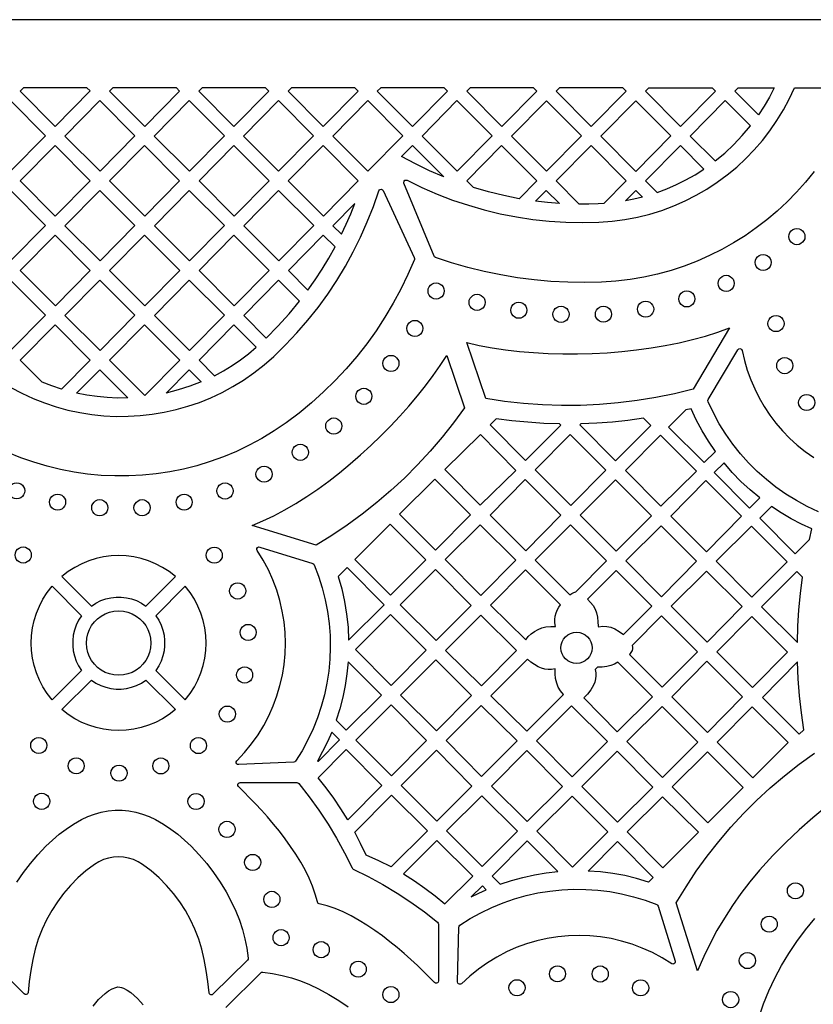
# Model space of a CAD drawing. Header units: millimetres. Extents: x -1358 to 1640, y -1421 to -323.
# Tile 76 of 131: x 121 to 285, y -527 to -323. Entities that reach past the tile are written whole.
import ezdxf

# ---------------------------------------------------------------- set-up
doc = ezdxf.new("R2010")
doc.units = ezdxf.units.MM
doc.layers.add('pattern', color=5, linetype='Continuous', true_color=0x0000ff)

msp = doc.modelspace()

# ---------------------------------------------------------------- linework, layer by layer
at = {"layer": 'pattern'}
for points in [[(1640.39, -1421.13), (1640.39, -323.13), (-1357.61, -323.13), (-1357.61, -1421.13)], [(135.5, -337.88), (134.83, -337.21), (121.71, -337.21), (121.01, -337.91), (128.28, -345.2)], [(154, -337.89), (153.32, -337.21), (140.2, -337.21), (139.51, -337.92), (146.78, -345.21)], [(172.46, -337.89), (171.79, -337.21), (158.68, -337.21), (157.98, -337.92), (165.24, -345.21)], [(190.93, -337.89), (190.25, -337.21), (177.14, -337.21), (176.44, -337.92), (183.71, -345.21)], [(209.39, -337.89), (208.71, -337.21), (195.6, -337.21), (194.9, -337.92), (202.17, -345.21)], [(227.88, -337.89), (227.2, -337.21), (214.1, -337.21), (213.4, -337.92), (220.66, -345.21)], [(246.38, -337.9), (245.69, -337.21), (232.6, -337.21), (231.89, -337.93), (239.16, -345.22)], [(250.39, -337.93), (251.1, -337.21), (264.19, -337.21), (264.87, -337.9), (257.65, -345.22)], [(268.88, -337.92), (269.58, -337.21), (277.03, -337.21), (276.05, -339.13), (274.96, -341), (273.77, -342.83)], [(119.04, -354.48), (111.77, -347.19), (118.99, -339.87), (126.26, -347.16)], [(144.76, -347.16), (137.49, -339.88), (130.27, -347.19), (137.53, -354.48)], [(163.25, -347.17), (155.99, -339.88), (148.76, -347.2), (156.03, -354.48)], [(181.72, -347.17), (174.45, -339.88), (167.23, -347.2), (174.49, -354.48)], [(200.18, -347.17), (192.91, -339.88), (185.69, -347.2), (192.95, -354.48)], [(218.64, -347.17), (211.37, -339.88), (204.15, -347.2), (211.41, -354.49)], [(222.64, -347.2), (229.87, -339.89), (237.13, -347.17), (229.91, -354.49)], [(241.14, -347.21), (248.36, -339.89), (255.63, -347.18), (248.41, -354.5)], [(259.63, -347.2), (264.78, -352.36), (266.77, -350.71), (268.65, -348.97), (270.41, -347.11), (272.08, -345.12), (266.85, -339.88)], [(128.28, -363.75), (121.02, -356.46), (128.24, -349.15), (135.51, -356.44)], [(154, -356.44), (146.74, -349.15), (139.52, -356.47), (146.78, -363.76)], [(172.5, -356.44), (165.24, -349.16), (158.01, -356.47), (165.28, -363.76)], [(190.97, -356.44), (183.7, -349.16), (176.48, -356.47), (183.74, -363.76)], [(208.63, -355.66), (205.67, -354.37), (202.77, -352.96), (199.93, -351.42), (202.16, -349.16)], [(227.88, -356.45), (224.22, -360.16), (221.04, -359.53), (217.89, -358.77), (214.78, -357.87), (213.39, -356.48), (220.62, -349.17)], [(246.38, -356.46), (241.73, -361.17), (240.59, -361.23), (238.63, -361.29), (236.68, -361.3), (231.89, -356.49), (239.11, -349.17)], [(250.39, -356.48), (252.78, -358.88), (254.82, -358.11), (256.81, -357.24), (258.74, -356.28), (260.62, -355.21), (262.46, -354.03), (257.61, -349.17)], [(126.26, -365.71), (118.99, -358.42), (111.77, -365.74), (119.04, -373.03)], [(144.76, -365.71), (137.49, -358.43), (130.27, -365.74), (137.53, -373.03)], [(148.77, -365.75), (155.99, -358.43), (163.25, -365.72), (156.03, -373.04)], [(181.75, -365.72), (174.49, -358.43), (167.26, -365.75), (174.53, -373.04)], [(229.86, -358.45), (232.56, -361.15), (230.1, -360.96), (227.65, -360.69)], [(249.73, -359.82), (247.99, -360.25), (246.22, -360.61), (248.36, -358.44)], [(187.49, -367.53), (188.48, -365.44), (189.39, -363.32), (190.24, -361.17), (185.72, -365.76)], [(281.7, -369.67), (281.26, -369.61), (280.86, -369.44), (280.52, -369.18), (280.26, -368.84), (280.09, -368.44), (280.03, -368), (280.09, -367.56), (280.26, -367.16), (280.52, -366.82), (280.86, -366.56), (281.26, -366.39), (281.7, -366.33), (282.14, -366.39), (282.54, -366.56), (282.88, -366.82), (283.14, -367.16), (283.31, -367.56), (283.37, -368), (283.31, -368.44), (283.14, -368.84), (282.88, -369.18), (282.54, -369.44), (282.14, -369.61)], [(135.51, -374.99), (128.24, -367.7), (121.02, -375.02), (128.29, -382.31)], [(139.52, -375.02), (146.74, -367.71), (154.01, -374.99), (146.78, -382.31)], [(172.5, -375), (165.24, -367.71), (158.02, -375.03), (165.28, -382.32)], [(176.51, -375.03), (180.54, -379.08), (182.06, -376.92), (183.5, -374.71), (184.87, -372.45), (186.16, -370.15), (183.73, -367.72)], [(274.72, -375.01), (274.27, -374.95), (273.87, -374.79), (273.54, -374.52), (273.28, -374.19), (273.11, -373.79), (273.05, -373.35), (273.11, -372.9), (273.28, -372.5), (273.54, -372.17), (273.87, -371.91), (274.27, -371.74), (274.72, -371.68), (275.16, -371.74), (275.56, -371.91), (275.89, -372.17), (276.15, -372.5), (276.32, -372.9), (276.38, -373.35), (276.32, -373.79), (276.15, -374.19), (275.89, -374.52), (275.56, -374.79), (275.16, -374.95)], [(267.07, -379.34), (266.63, -379.28), (266.23, -379.12), (265.9, -378.85), (265.63, -378.52), (265.47, -378.12), (265.41, -377.67), (265.47, -377.23), (265.63, -376.83), (265.9, -376.5), (266.23, -376.24), (266.63, -376.07), (267.07, -376.01), (267.52, -376.07), (267.92, -376.24), (268.25, -376.5), (268.51, -376.83), (268.68, -377.23), (268.74, -377.67), (268.68, -378.12), (268.51, -378.52), (268.25, -378.85), (267.92, -379.12), (267.52, -379.28)], [(126.26, -384.27), (118.99, -376.98), (111.77, -384.3), (119.04, -391.58)], [(130.27, -384.3), (137.49, -376.98), (144.76, -384.27), (137.54, -391.58)], [(163.26, -384.27), (155.99, -376.98), (148.77, -384.3), (156.03, -391.59)], [(167.26, -384.31), (171.93, -388.99), (174.34, -386.54), (176.64, -384), (178.82, -381.34), (174.48, -376.99)], [(207.06, -380.92), (206.61, -380.86), (206.21, -380.69), (205.88, -380.43), (205.62, -380.09), (205.45, -379.7), (205.39, -379.25), (205.45, -378.81), (205.62, -378.41), (205.88, -378.07), (206.21, -377.81), (206.61, -377.64), (207.06, -377.58), (207.5, -377.64), (207.9, -377.81), (208.23, -378.07), (208.49, -378.41), (208.66, -378.81), (208.72, -379.25), (208.66, -379.7), (208.49, -380.09), (208.23, -380.43), (207.9, -380.69), (207.5, -380.86)], [(215.53, -383.27), (215.09, -383.21), (214.69, -383.04), (214.35, -382.78), (214.09, -382.45), (213.93, -382.05), (213.87, -381.6), (213.93, -381.16), (214.09, -380.76), (214.35, -380.43), (214.69, -380.16), (215.09, -380), (215.53, -379.94), (215.98, -380), (216.37, -380.16), (216.71, -380.43), (216.97, -380.76), (217.14, -381.16), (217.2, -381.6), (217.14, -382.05), (216.97, -382.45), (216.71, -382.78), (216.37, -383.04), (215.98, -383.21)], [(258.92, -382.56), (258.47, -382.5), (258.07, -382.33), (257.74, -382.07), (257.48, -381.73), (257.31, -381.33), (257.25, -380.89), (257.31, -380.45), (257.48, -380.05), (257.74, -379.71), (258.07, -379.45), (258.47, -379.28), (258.92, -379.22), (259.36, -379.28), (259.76, -379.45), (260.09, -379.71), (260.36, -380.05), (260.52, -380.45), (260.58, -380.89), (260.52, -381.33), (260.36, -381.73), (260.09, -382.07), (259.76, -382.33), (259.36, -382.5)], [(224.17, -384.9), (223.72, -384.84), (223.33, -384.67), (222.99, -384.41), (222.73, -384.07), (222.56, -383.67), (222.5, -383.23), (222.56, -382.79), (222.73, -382.39), (222.99, -382.05), (223.33, -381.79), (223.72, -381.62), (224.17, -381.56), (224.61, -381.62), (225.01, -381.79), (225.35, -382.05), (225.61, -382.39), (225.78, -382.79), (225.83, -383.23), (225.78, -383.67), (225.61, -384.07), (225.35, -384.41), (225.01, -384.67), (224.61, -384.84)], [(232.91, -385.75), (232.46, -385.69), (232.06, -385.52), (231.72, -385.26), (231.46, -384.92), (231.3, -384.52), (231.24, -384.08), (231.3, -383.64), (231.46, -383.24), (231.72, -382.9), (232.06, -382.64), (232.46, -382.47), (232.91, -382.41), (233.35, -382.47), (233.75, -382.64), (234.08, -382.9), (234.34, -383.24), (234.51, -383.64), (234.57, -384.08), (234.51, -384.52), (234.34, -384.92), (234.08, -385.26), (233.75, -385.52), (233.35, -385.69)], [(241.68, -385.72), (241.24, -385.66), (240.84, -385.5), (240.5, -385.24), (240.24, -384.9), (240.07, -384.5), (240.01, -384.06), (240.07, -383.61), (240.24, -383.22), (240.5, -382.88), (240.84, -382.62), (241.24, -382.45), (241.68, -382.39), (242.12, -382.45), (242.52, -382.62), (242.86, -382.88), (243.12, -383.22), (243.29, -383.61), (243.35, -384.06), (243.29, -384.5), (243.12, -384.9), (242.86, -385.24), (242.52, -385.5), (242.12, -385.66)], [(250.4, -384.69), (249.96, -384.63), (249.56, -384.46), (249.23, -384.2), (248.96, -383.86), (248.8, -383.46), (248.74, -383.02), (248.8, -382.57), (248.96, -382.18), (249.23, -381.84), (249.56, -381.58), (249.96, -381.41), (250.4, -381.35), (250.85, -381.41), (251.25, -381.58), (251.58, -381.84), (251.84, -382.18), (252.01, -382.57), (252.07, -383.02), (252.01, -383.46), (251.84, -383.86), (251.58, -384.2), (251.25, -384.46), (250.85, -384.63)], [(277.38, -387.66), (276.93, -387.6), (276.54, -387.44), (276.2, -387.18), (275.94, -386.84), (275.77, -386.44), (275.71, -386), (275.77, -385.55), (275.94, -385.16), (276.2, -384.82), (276.54, -384.56), (276.93, -384.39), (277.38, -384.33), (277.82, -384.39), (278.22, -384.56), (278.56, -384.82), (278.82, -385.16), (278.99, -385.55), (279.04, -386), (278.99, -386.44), (278.82, -386.84), (278.56, -387.18), (278.22, -387.44), (277.82, -387.6)], [(135.51, -393.54), (129.57, -399.57), (127.56, -398.9), (125.59, -398.14), (121.02, -393.57), (128.24, -386.26)], [(154.01, -393.55), (146.74, -386.26), (139.52, -393.57), (146.79, -400.86)], [(158.01, -393.58), (161.19, -396.77), (163.05, -395.76), (164.84, -394.68), (166.56, -393.51), (168.24, -392.25), (169.86, -390.9), (165.24, -386.26)], [(202.67, -388.66), (202.23, -388.6), (201.83, -388.43), (201.5, -388.17), (201.24, -387.84), (201.07, -387.44), (201.01, -386.99), (201.07, -386.55), (201.24, -386.15), (201.5, -385.81), (201.83, -385.55), (202.23, -385.39), (202.67, -385.33), (203.12, -385.39), (203.52, -385.55), (203.85, -385.81), (204.11, -386.15), (204.28, -386.55), (204.34, -386.99), (204.28, -387.44), (204.11, -387.84), (203.85, -388.17), (203.52, -388.43), (203.12, -388.6)], [(217.34, -401.48), (213.43, -389.94), (216, -390.52), (218.67, -391.01), (221.45, -391.43), (224.31, -391.76), (227.24, -392.01), (230.22, -392.18), (233.25, -392.26), (236.31, -392.26), (239.38, -392.18), (242.45, -392.02), (245.51, -391.78), (248.53, -391.45), (251.52, -391.04), (254.45, -390.55), (257.31, -389.97), (260.09, -389.32), (262.77, -388.58), (265.34, -387.75), (267.78, -386.85), (260.21, -399.56), (256.38, -400.5), (252.53, -401.29), (248.65, -401.93), (244.75, -402.41), (240.84, -402.74), (236.92, -402.92), (233, -402.94), (229.07, -402.81), (225.15, -402.52), (221.24, -402.08)], [(209.3, -392.58), (212.96, -403.39), (210.69, -406.5), (208.3, -409.51), (205.81, -412.42), (203.2, -415.23), (200.5, -417.94), (197.69, -420.54), (194.78, -423.03), (191.77, -425.41), (188.68, -427.67), (185.49, -429.82), (182.22, -431.84), (168.99, -427.74), (171.22, -426.81), (173.48, -425.74), (175.75, -424.53), (178.03, -423.2), (180.31, -421.76), (182.59, -420.22), (184.84, -418.57), (187.07, -416.85), (189.27, -415.04), (191.44, -413.16), (193.55, -411.23), (195.62, -409.24), (197.62, -407.21), (199.55, -405.15), (201.41, -403.06), (203.19, -400.96), (204.87, -398.85), (206.46, -396.74), (207.93, -394.65)], [(197.72, -395.91), (197.27, -395.85), (196.87, -395.68), (196.54, -395.42), (196.28, -395.08), (196.11, -394.68), (196.05, -394.24), (196.11, -393.79), (196.28, -393.4), (196.54, -393.06), (196.87, -392.8), (197.27, -392.63), (197.72, -392.57), (198.16, -392.63), (198.56, -392.8), (198.89, -393.06), (199.16, -393.4), (199.32, -393.79), (199.38, -394.24), (199.32, -394.68), (199.16, -395.08), (198.89, -395.42), (198.56, -395.68), (198.16, -395.85)], [(279.18, -396.36), (278.74, -396.3), (278.34, -396.13), (278.01, -395.87), (277.75, -395.54), (277.58, -395.14), (277.52, -394.7), (277.58, -394.25), (277.75, -393.85), (278.01, -393.52), (278.34, -393.26), (278.74, -393.09), (279.18, -393.03), (279.63, -393.09), (280.03, -393.26), (280.36, -393.52), (280.63, -393.85), (280.79, -394.25), (280.85, -394.7), (280.79, -395.14), (280.63, -395.54), (280.36, -395.87), (280.03, -396.13), (279.63, -396.3)], [(143.31, -401.37), (141.16, -401.39), (139.03, -401.3), (136.92, -401.11), (134.81, -400.8), (132.7, -400.39), (137.49, -395.53)], [(158.47, -398.03), (156.1, -398.95), (153.69, -399.73), (151.23, -400.36), (155.99, -395.54)], [(192.12, -402.7), (191.67, -402.64), (191.28, -402.48), (190.94, -402.22), (190.68, -401.88), (190.51, -401.48), (190.45, -401.04), (190.51, -400.59), (190.68, -400.2), (190.94, -399.86), (191.28, -399.6), (191.67, -399.43), (192.12, -399.37), (192.56, -399.43), (192.96, -399.6), (193.3, -399.86), (193.56, -400.2), (193.72, -400.59), (193.78, -401.04), (193.72, -401.48), (193.56, -401.88), (193.3, -402.22), (192.96, -402.48), (192.56, -402.64)], [(283.73, -404), (283.28, -403.94), (282.88, -403.77), (282.55, -403.51), (282.29, -403.17), (282.12, -402.77), (282.06, -402.33), (282.12, -401.89), (282.29, -401.49), (282.55, -401.15), (282.88, -400.89), (283.28, -400.72), (283.73, -400.66), (284.17, -400.72), (284.57, -400.89), (284.9, -401.15), (285.17, -401.49), (285.33, -401.89), (285.39, -402.33), (285.33, -402.77), (285.17, -403.17), (284.9, -403.51), (284.57, -403.77), (284.17, -403.94)], [(255.16, -407.4), (262.52, -414.76), (264.83, -412.45), (263.39, -410.33), (262.08, -408.16), (260.89, -405.92), (259.81, -403.6), (258.69, -403.87)], [(185.89, -408.86), (185.44, -408.8), (185.05, -408.63), (184.71, -408.37), (184.45, -408.03), (184.28, -407.63), (184.22, -407.19), (184.28, -406.75), (184.45, -406.35), (184.71, -406.01), (185.05, -405.75), (185.44, -405.58), (185.89, -405.52), (186.33, -405.58), (186.73, -405.75), (187.07, -406.01), (187.33, -406.35), (187.49, -406.75), (187.55, -407.19), (187.49, -407.63), (187.33, -408.03), (187.07, -408.37), (186.73, -408.63), (186.33, -408.8)], [(232.87, -406.99), (232.62, -406.75), (229.32, -406.64), (226.04, -406.42), (222.76, -406.11), (219.49, -405.68), (218.24, -406.93), (225.58, -414.35)], [(251.46, -407.06), (249.98, -405.59), (246.75, -406.02), (243.52, -406.36), (240.28, -406.6), (237.02, -406.73), (236.78, -406.97), (244.2, -414.39)], [(216.22, -408.93), (208.86, -416.15), (216.21, -423.58), (223.58, -416.36)], [(242.2, -416.34), (234.91, -423.65), (227.52, -416.25), (234.81, -408.94)], [(260.9, -416.5), (253.57, -423.76), (246.21, -416.4), (253.47, -409.07)], [(178.97, -414.29), (178.53, -414.23), (178.13, -414.07), (177.79, -413.8), (177.53, -413.47), (177.36, -413.07), (177.3, -412.63), (177.36, -412.18), (177.53, -411.78), (177.79, -411.45), (178.13, -411.19), (178.53, -411.02), (178.97, -410.96), (179.41, -411.02), (179.81, -411.19), (180.15, -411.45), (180.41, -411.78), (180.58, -412.18), (180.64, -412.63), (180.58, -413.07), (180.41, -413.47), (180.15, -413.8), (179.81, -414.07), (179.41, -414.23)], [(171.47, -418.82), (171.02, -418.76), (170.63, -418.59), (170.29, -418.33), (170.03, -418), (169.86, -417.6), (169.8, -417.15), (169.86, -416.71), (170.03, -416.31), (170.29, -415.97), (170.63, -415.71), (171.02, -415.55), (171.47, -415.49), (171.91, -415.55), (172.31, -415.71), (172.65, -415.97), (172.91, -416.31), (173.08, -416.71), (173.14, -417.15), (173.08, -417.6), (172.91, -418), (172.65, -418.33), (172.31, -418.59), (171.91, -418.76)], [(271.92, -424.15), (274.01, -422.05), (272.01, -420.39), (270.12, -418.63), (268.33, -416.77), (266.63, -414.8), (264.6, -416.83)], [(120.29, -422.25), (119.85, -422.19), (119.45, -422.03), (119.11, -421.76), (118.85, -421.43), (118.69, -421.03), (118.63, -420.58), (118.69, -420.14), (118.85, -419.74), (119.11, -419.41), (119.45, -419.15), (119.85, -418.98), (120.29, -418.92), (120.74, -418.98), (121.13, -419.15), (121.47, -419.41), (121.73, -419.74), (121.9, -420.14), (121.96, -420.58), (121.9, -421.03), (121.73, -421.43), (121.47, -421.76), (121.13, -422.03), (120.74, -422.19)], [(163.39, -422.29), (162.95, -422.23), (162.55, -422.06), (162.21, -421.8), (161.95, -421.46), (161.78, -421.06), (161.72, -420.62), (161.78, -420.18), (161.95, -419.78), (162.21, -419.44), (162.55, -419.18), (162.95, -419.01), (163.39, -418.95), (163.83, -419.01), (164.23, -419.18), (164.57, -419.44), (164.83, -419.78), (165, -420.18), (165.06, -420.62), (165, -421.06), (164.83, -421.46), (164.57, -421.8), (164.23, -422.06), (163.83, -422.23)], [(199.51, -425.44), (206.81, -418.2), (214.19, -425.58), (206.92, -432.85)], [(225.47, -418.27), (232.87, -425.66), (225.61, -432.99), (218.22, -425.6)], [(244.2, -418.34), (251.6, -425.76), (244.33, -433.08), (236.89, -425.64)], [(270.26, -425.86), (263, -433.19), (255.61, -425.8), (262.86, -418.47)], [(128.76, -424.59), (128.31, -424.53), (127.92, -424.37), (127.58, -424.11), (127.32, -423.77), (127.15, -423.37), (127.09, -422.93), (127.15, -422.48), (127.32, -422.09), (127.58, -421.75), (127.92, -421.49), (128.31, -421.32), (128.76, -421.26), (129.2, -421.32), (129.6, -421.49), (129.94, -421.75), (130.2, -422.09), (130.36, -422.48), (130.42, -422.93), (130.36, -423.37), (130.2, -423.77), (129.94, -424.11), (129.6, -424.37), (129.2, -424.53)], [(154.94, -424.6), (154.5, -424.54), (154.1, -424.37), (153.76, -424.11), (153.5, -423.78), (153.33, -423.38), (153.27, -422.93), (153.33, -422.49), (153.5, -422.09), (153.76, -421.75), (154.1, -421.49), (154.5, -421.33), (154.94, -421.27), (155.38, -421.33), (155.78, -421.49), (156.12, -421.75), (156.38, -422.09), (156.55, -422.49), (156.61, -422.93), (156.55, -423.38), (156.38, -423.78), (156.12, -424.11), (155.78, -424.37), (155.38, -424.54)], [(137.47, -425.75), (137.03, -425.69), (136.63, -425.53), (136.3, -425.27), (136.04, -424.93), (135.87, -424.53), (135.81, -424.09), (135.87, -423.64), (136.04, -423.25), (136.3, -422.91), (136.63, -422.65), (137.03, -422.48), (137.47, -422.42), (137.92, -422.48), (138.32, -422.65), (138.65, -422.91), (138.91, -423.25), (139.08, -423.64), (139.14, -424.09), (139.08, -424.53), (138.91, -424.93), (138.65, -425.27), (138.32, -425.53), (137.92, -425.69)], [(146.23, -425.75), (145.78, -425.69), (145.39, -425.53), (145.05, -425.27), (144.79, -424.93), (144.62, -424.53), (144.56, -424.09), (144.62, -423.64), (144.79, -423.25), (145.05, -422.91), (145.39, -422.65), (145.78, -422.48), (146.23, -422.42), (146.67, -422.48), (147.07, -422.65), (147.41, -422.91), (147.67, -423.25), (147.84, -423.64), (147.89, -424.09), (147.84, -424.53), (147.67, -424.93), (147.41, -425.27), (147.07, -425.53), (146.67, -425.69)], [(284.8, -428.47), (282.62, -427.47), (280.5, -426.37), (278.44, -425.16), (276.43, -423.84), (274.01, -426.24), (281.37, -433.6), (284.28, -430.69)], [(190.27, -434.79), (197.53, -427.46), (204.94, -434.87), (197.65, -442.16)], [(208.91, -434.83), (216.21, -427.6), (223.57, -434.95), (216.34, -442.26)], [(227.54, -434.91), (234.71, -442.09), (235.13, -441.82), (235.57, -441.61), (235.96, -441.52), (242.32, -435.1), (234.87, -427.66)], [(253.61, -427.8), (260.96, -435.16), (253.71, -442.49), (246.28, -435.06)], [(272.3, -427.9), (279.66, -435.26), (272.4, -442.59), (264.97, -435.16)], [(121.65, -435.54), (121.21, -435.48), (120.81, -435.31), (120.47, -435.05), (120.21, -434.71), (120.04, -434.31), (119.98, -433.87), (120.04, -433.43), (120.21, -433.03), (120.47, -432.69), (120.81, -432.43), (121.21, -432.26), (121.65, -432.2), (122.09, -432.26), (122.49, -432.43), (122.83, -432.69), (123.09, -433.03), (123.26, -433.43), (123.32, -433.87), (123.26, -434.31), (123.09, -434.71), (122.83, -435.05), (122.49, -435.31), (122.09, -435.48)], [(161.17, -435.58), (160.72, -435.52), (160.32, -435.35), (159.99, -435.09), (159.73, -434.75), (159.56, -434.35), (159.5, -433.91), (159.56, -433.47), (159.73, -433.07), (159.99, -432.73), (160.32, -432.47), (160.72, -432.3), (161.17, -432.24), (161.61, -432.3), (162.01, -432.47), (162.34, -432.73), (162.6, -433.07), (162.77, -433.47), (162.83, -433.91), (162.77, -434.35), (162.6, -434.75), (162.34, -435.09), (162.01, -435.35), (161.61, -435.52)], [(166.22, -477.24), (165.98, -477.19), (165.81, -477.05), (165.73, -476.85), (165.73, -476.63), (165.86, -476.42), (167.44, -474.72), (168.9, -472.93), (170.22, -471.07), (171.4, -469.13), (172.45, -467.14), (173.35, -465.1), (174.13, -463.01), (174.76, -460.88), (175.25, -458.72), (175.6, -456.53), (175.81, -454.33), (175.88, -452.11), (175.81, -449.9), (175.6, -447.69), (175.24, -445.49), (174.74, -443.31), (174.09, -441.15), (173.3, -439.03), (172.36, -436.95), (171.27, -434.92), (170.04, -432.94), (169.96, -432.71), (170, -432.49), (170.13, -432.31), (170.33, -432.21), (170.57, -432.22), (181.56, -435.63), (181.75, -435.73), (181.86, -435.9), (182.76, -438.27), (183.52, -440.68), (184.14, -443.11), (184.61, -445.56), (184.94, -448.03), (185.13, -450.5), (185.17, -452.98), (185.08, -455.45), (184.85, -457.92), (184.47, -460.36), (183.96, -462.79), (183.31, -465.18), (182.52, -467.54), (181.6, -469.86), (180.53, -472.13), (179.34, -474.35), (178, -476.51), (177.84, -476.67), (177.63, -476.73)], [(153.14, -438.32), (151.83, -437.3), (150.46, -436.42), (149.04, -435.68), (147.56, -435.07), (146.05, -434.6), (144.51, -434.26), (142.96, -434.06), (141.39, -433.99), (139.82, -434.06), (138.27, -434.26), (136.73, -434.6), (135.22, -435.07), (133.74, -435.68), (132.32, -436.42), (130.95, -437.3), (129.64, -438.32), (135.74, -444.42), (136.69, -443.8), (137.68, -443.31), (138.71, -442.95), (139.77, -442.7), (140.85, -442.58), (141.93, -442.58), (143.01, -442.7), (144.07, -442.95), (145.1, -443.31), (146.1, -443.8), (147.04, -444.42)], [(188.63, -436.45), (186.78, -438.29), (187.53, -440.9), (188.12, -443.51), (188.55, -446.14), (188.84, -448.8), (188.97, -451.51), (196.3, -444.19)], [(199.65, -444.2), (206.94, -436.84), (214.32, -444.29), (207.07, -451.54)], [(229.78, -448.75), (230.77, -448.64), (231.76, -448.64), (231.65, -447.9), (231.64, -447.2), (231.72, -446.52), (231.91, -445.84), (232.2, -445.16), (232.47, -444.65), (232.77, -444.15), (225.54, -436.92), (218.32, -444.22), (225.59, -451.43), (226.12, -450.75), (226.73, -450.16), (227.41, -449.66), (228.15, -449.25), (228.94, -448.94)], [(240.66, -448.7), (241.55, -448.6), (242.39, -448.64), (243.21, -448.82), (244.04, -449.16), (244.96, -449.68), (245.82, -450.31), (251.7, -444.48), (244.28, -437.07), (238.38, -443.02), (239.03, -443.66), (239.55, -444.33), (239.95, -445.06), (240.25, -445.85), (240.45, -446.74), (240.55, -447.67), (240.56, -448.61)], [(270.36, -444.55), (263.11, -451.88), (255.68, -444.46), (263, -437.2)], [(274.41, -444.59), (281.8, -451.98), (281.89, -448.58), (282.1, -445.2), (282.42, -441.82), (282.85, -438.45), (281.66, -437.26)], [(166.01, -442.97), (165.57, -442.91), (165.17, -442.74), (164.83, -442.48), (164.57, -442.15), (164.4, -441.75), (164.34, -441.31), (164.4, -440.86), (164.57, -440.46), (164.83, -440.13), (165.17, -439.86), (165.57, -439.7), (166.01, -439.64), (166.45, -439.7), (166.85, -439.86), (167.19, -440.13), (167.45, -440.46), (167.62, -440.86), (167.68, -441.31), (167.62, -441.75), (167.45, -442.15), (167.19, -442.48), (166.85, -442.74), (166.45, -442.91)], [(133.72, -446.44), (133.11, -447.38), (132.62, -448.38), (132.25, -449.41), (132, -450.47), (131.88, -451.55), (131.88, -452.63), (132, -453.7), (132.25, -454.76), (132.62, -455.8), (133.11, -456.79), (133.72, -457.74), (127.62, -463.84), (126.61, -462.53), (125.73, -461.16), (124.98, -459.73), (124.38, -458.26), (123.9, -456.75), (123.56, -455.21), (123.36, -453.65), (123.29, -452.09), (123.36, -450.52), (123.56, -448.96), (123.9, -447.43), (124.38, -445.91), (124.98, -444.44), (125.73, -443.02), (126.61, -441.65), (127.62, -440.34)], [(149.06, -446.44), (149.67, -447.38), (150.17, -448.38), (150.53, -449.41), (150.78, -450.47), (150.9, -451.55), (150.9, -452.63), (150.78, -453.7), (150.53, -454.76), (150.17, -455.8), (149.67, -456.79), (149.06, -457.74), (155.16, -463.84), (156.17, -462.53), (157.05, -461.16), (157.8, -459.73), (158.41, -458.26), (158.88, -456.75), (159.22, -455.21), (159.42, -453.65), (159.49, -452.09), (159.42, -450.52), (159.22, -448.96), (158.88, -447.43), (158.41, -445.91), (157.8, -444.44), (157.05, -443.02), (156.17, -441.65), (155.16, -440.34)], [(141.39, -458.76), (140.41, -458.68), (139.47, -458.47), (138.58, -458.14), (137.76, -457.68), (137.02, -457.12), (136.36, -456.46), (135.8, -455.72), (135.34, -454.9), (135.01, -454.01), (134.8, -453.07), (134.72, -452.09), (134.8, -451.1), (135.01, -450.16), (135.34, -449.28), (135.8, -448.46), (136.36, -447.71), (137.02, -447.05), (137.76, -446.49), (138.58, -446.04), (139.47, -445.7), (140.41, -445.49), (141.39, -445.42), (142.38, -445.49), (143.32, -445.7), (144.2, -446.04), (145.02, -446.49), (145.77, -447.05), (146.42, -447.71), (146.99, -448.46), (147.44, -449.28), (147.78, -450.16), (147.99, -451.1), (148.06, -452.09), (147.99, -453.07), (147.78, -454.01), (147.44, -454.9), (146.99, -455.72), (146.42, -456.46), (145.77, -457.12), (145.02, -457.68), (144.2, -458.14), (143.32, -458.47), (142.38, -458.68)], [(197.66, -446.15), (205.03, -453.58), (197.73, -460.87), (190.37, -453.45)], [(216.3, -446.31), (223.71, -453.65), (216.42, -460.94), (209.01, -453.6)], [(253.68, -446.46), (247.61, -452.59), (247.69, -452.93), (247.68, -453.26), (247.59, -453.59), (247.37, -454.05), (247.1, -454.47), (253.86, -461.22), (261.11, -453.9)], [(272.5, -461.28), (265.11, -453.88), (272.36, -446.56), (279.76, -453.95)], [(168.17, -451.54), (167.73, -451.49), (167.33, -451.32), (166.99, -451.06), (166.73, -450.72), (166.56, -450.32), (166.5, -449.88), (166.56, -449.44), (166.73, -449.04), (166.99, -448.7), (167.33, -448.44), (167.73, -448.27), (168.17, -448.21), (168.61, -448.27), (169.01, -448.44), (169.35, -448.7), (169.61, -449.04), (169.78, -449.44), (169.83, -449.88), (169.78, -450.32), (169.61, -450.72), (169.35, -451.06), (169.01, -451.32), (168.61, -451.49)], [(236.12, -456.32), (235.47, -456.25), (234.86, -456.06), (234.31, -455.76), (233.83, -455.37), (233.43, -454.89), (233.13, -454.34), (232.95, -453.73), (232.88, -453.08), (232.95, -452.43), (233.13, -451.82), (233.43, -451.27), (233.83, -450.79), (234.31, -450.39), (234.86, -450.09), (235.47, -449.91), (236.12, -449.84), (236.77, -449.91), (237.38, -450.09), (237.93, -450.39), (238.41, -450.79), (238.8, -451.27), (239.1, -451.82), (239.29, -452.43), (239.36, -453.08), (239.29, -453.73), (239.1, -454.34), (238.8, -454.89), (238.41, -455.37), (237.93, -455.76), (237.38, -456.06), (236.77, -456.25)], [(188.86, -455.95), (188.62, -458.43), (188.26, -460.87), (187.76, -463.28), (187.14, -465.67), (186.38, -468.05), (188.47, -470.13), (195.73, -462.87)], [(207.02, -455.58), (214.4, -462.96), (207.12, -470.23), (199.72, -462.89)], [(228.2, -457), (227.39, -456.55), (226.64, -456.03), (225.94, -455.43), (218.39, -462.97), (225.81, -470.33), (233.43, -462.72), (232.81, -461.98), (232.34, -461.2), (232.01, -460.35), (231.79, -459.42), (231.68, -458.43), (231.68, -457.44), (230.94, -457.54), (230.24, -457.56), (229.56, -457.47), (228.88, -457.29)], [(251.85, -463.22), (244.66, -456.04), (243.94, -456.45), (243.19, -456.75), (242.38, -456.94), (241.43, -457.04), (240.47, -457.04), (239.99, -457.52), (240.1, -458.21), (240.13, -458.87), (240.05, -459.51), (239.88, -460.15), (239.61, -460.79), (239.05, -461.77), (238.39, -462.64), (237.6, -463.44), (244.54, -470.45)], [(263.21, -470.57), (255.81, -463.18), (263.07, -455.85), (270.46, -463.24)], [(283.15, -470), (282.64, -466.51), (282.25, -463.01), (281.98, -459.5), (281.82, -455.98), (274.55, -463.32), (282.19, -470.96)], [(167.45, -460.35), (167, -460.3), (166.61, -460.13), (166.27, -459.87), (166.01, -459.53), (165.84, -459.13), (165.78, -458.69), (165.84, -458.25), (166.01, -457.85), (166.27, -457.51), (166.61, -457.25), (167, -457.08), (167.45, -457.02), (167.89, -457.08), (168.29, -457.25), (168.63, -457.51), (168.89, -457.85), (169.05, -458.25), (169.11, -458.69), (169.05, -459.13), (168.89, -459.53), (168.63, -459.87), (168.29, -460.13), (167.89, -460.3)], [(153.14, -465.86), (151.83, -466.87), (150.46, -467.75), (149.04, -468.49), (147.56, -469.1), (146.05, -469.58), (144.51, -469.92), (142.96, -470.12), (141.39, -470.19), (139.82, -470.12), (138.27, -469.92), (136.73, -469.58), (135.22, -469.1), (133.74, -468.49), (132.32, -467.75), (130.95, -466.87), (129.64, -465.86), (135.74, -459.76), (136.69, -460.37), (137.68, -460.86), (138.71, -461.23), (139.77, -461.47), (140.85, -461.6), (141.93, -461.6), (143.01, -461.47), (144.07, -461.23), (145.1, -460.86), (146.1, -460.37), (147.04, -459.76)], [(163.88, -468.45), (163.44, -468.39), (163.04, -468.22), (162.7, -467.96), (162.44, -467.62), (162.27, -467.22), (162.21, -466.78), (162.27, -466.34), (162.44, -465.94), (162.7, -465.6), (163.04, -465.34), (163.44, -465.17), (163.88, -465.11), (164.32, -465.17), (164.72, -465.34), (165.06, -465.6), (165.32, -465.94), (165.49, -466.34), (165.55, -466.78), (165.49, -467.22), (165.32, -467.62), (165.06, -467.96), (164.72, -468.22), (164.32, -468.39)], [(197.73, -464.88), (205.1, -472.25), (197.83, -479.52), (190.45, -472.15)], [(216.48, -479.66), (209.12, -472.23), (216.38, -464.98), (223.81, -472.34)], [(242.51, -472.44), (235.18, -479.77), (227.82, -472.34), (235.08, -465.08)], [(253.87, -479.87), (246.5, -472.42), (253.81, -465.18), (261.19, -472.56)], [(279.9, -472.68), (272.57, -479.93), (265.21, -472.57), (272.47, -465.25)], [(187.1, -472.13), (185.46, -470.49), (184.57, -472.55), (183.58, -474.55), (182.49, -476.51), (182.74, -476.5)], [(124.86, -474.93), (124.42, -474.87), (124.02, -474.71), (123.68, -474.45), (123.42, -474.11), (123.25, -473.71), (123.19, -473.27), (123.25, -472.82), (123.42, -472.43), (123.68, -472.09), (124.02, -471.83), (124.42, -471.66), (124.86, -471.6), (125.3, -471.66), (125.7, -471.83), (126.04, -472.09), (126.3, -472.43), (126.47, -472.82), (126.53, -473.27), (126.47, -473.71), (126.3, -474.11), (126.04, -474.45), (125.7, -474.71), (125.3, -474.87)], [(157.89, -474.96), (157.45, -474.9), (157.05, -474.73), (156.71, -474.47), (156.45, -474.14), (156.28, -473.74), (156.22, -473.3), (156.28, -472.85), (156.45, -472.45), (156.71, -472.12), (157.05, -471.86), (157.45, -471.69), (157.89, -471.63), (158.33, -471.69), (158.73, -471.86), (159.07, -472.12), (159.33, -472.45), (159.5, -472.85), (159.55, -473.3), (159.5, -473.74), (159.33, -474.14), (159.07, -474.47), (158.73, -474.73), (158.33, -474.9)], [(195.83, -481.53), (188.78, -488.65), (187.37, -486.38), (185.89, -484.18), (184.33, -482.03), (182.69, -479.93), (188.43, -474.13)], [(207.23, -488.92), (199.83, -481.52), (207.12, -474.24), (214.48, -481.67)], [(233.18, -481.77), (225.92, -489.02), (218.49, -481.66), (225.81, -474.34)], [(244.58, -489.16), (237.22, -481.73), (244.51, -474.44), (251.87, -481.87)], [(263.27, -489.27), (255.9, -481.82), (263.21, -474.58), (270.59, -481.95)], [(132.61, -479.15), (132.16, -479.09), (131.77, -478.92), (131.43, -478.66), (131.17, -478.32), (131, -477.93), (130.94, -477.48), (131, -477.04), (131.17, -476.64), (131.43, -476.3), (131.77, -476.04), (132.16, -475.87), (132.61, -475.82), (133.05, -475.87), (133.45, -476.04), (133.79, -476.3), (134.05, -476.64), (134.21, -477.04), (134.27, -477.48), (134.21, -477.93), (134.05, -478.32), (133.79, -478.66), (133.45, -478.92), (133.05, -479.09)], [(150.12, -479.17), (149.68, -479.11), (149.28, -478.94), (148.94, -478.68), (148.68, -478.35), (148.51, -477.95), (148.45, -477.5), (148.51, -477.06), (148.68, -476.66), (148.94, -476.33), (149.28, -476.07), (149.68, -475.9), (150.12, -475.84), (150.56, -475.9), (150.96, -476.07), (151.3, -476.33), (151.56, -476.66), (151.73, -477.06), (151.79, -477.5), (151.73, -477.95), (151.56, -478.35), (151.3, -478.68), (150.96, -478.94), (150.56, -479.11)], [(141.46, -480.65), (141.02, -480.59), (140.62, -480.42), (140.28, -480.16), (140.02, -479.83), (139.85, -479.43), (139.8, -478.99), (139.85, -478.54), (140.02, -478.14), (140.28, -477.81), (140.62, -477.55), (141.02, -477.38), (141.46, -477.32), (141.9, -477.38), (142.3, -477.55), (142.64, -477.81), (142.9, -478.14), (143.07, -478.54), (143.13, -478.99), (143.07, -479.43), (142.9, -479.83), (142.64, -480.16), (142.3, -480.42), (141.9, -480.59)], [(166.53, -480.96), (178.28, -480.96), (178.48, -481), (178.64, -481.13), (180.8, -483.86), (182.82, -486.65), (184.71, -489.52), (186.48, -492.46), (188.13, -495.49), (189.67, -498.61), (189.76, -498.75), (189.9, -498.84), (193.02, -500.37), (196.05, -502.02), (198.99, -503.79), (201.86, -505.68), (204.65, -507.7), (207.38, -509.85), (207.51, -510.02), (207.55, -510.22), (207.55, -521.97), (207.5, -522.2), (207.35, -522.36), (207.15, -522.44), (206.94, -522.43), (206.74, -522.3), (205.63, -521.18), (204.44, -520.01), (203.18, -518.81), (201.85, -517.57), (200.45, -516.33), (199, -515.09), (197.49, -513.87), (195.95, -512.68), (194.37, -511.54), (192.76, -510.46), (191.12, -509.45), (189.48, -508.53), (187.82, -507.71), (186.16, -507.01), (184.51, -506.44), (182.86, -506.01), (182.68, -505.94), (182.56, -505.83), (182.5, -505.64), (182.07, -504), (181.5, -502.35), (180.8, -500.69), (179.98, -499.03), (179.06, -497.39), (178.05, -495.75), (176.96, -494.14), (175.82, -492.56), (174.63, -491.02), (173.41, -489.52), (172.17, -488.06), (170.93, -486.67), (169.69, -485.33), (168.48, -484.07), (167.31, -482.88), (166.19, -481.78), (166.07, -481.58), (166.06, -481.36), (166.14, -481.16), (166.3, -481.02)], [(125.46, -486.49), (125.02, -486.43), (124.62, -486.26), (124.28, -486), (124.02, -485.67), (123.86, -485.27), (123.8, -484.83), (123.86, -484.38), (124.02, -483.98), (124.28, -483.65), (124.62, -483.39), (125.02, -483.22), (125.46, -483.16), (125.91, -483.22), (126.3, -483.39), (126.64, -483.65), (126.9, -483.98), (127.07, -484.38), (127.13, -484.83), (127.07, -485.27), (126.9, -485.67), (126.64, -486), (126.3, -486.26), (125.91, -486.43)], [(157.4, -486.52), (156.95, -486.46), (156.56, -486.29), (156.22, -486.03), (155.96, -485.69), (155.79, -485.29), (155.73, -484.85), (155.79, -484.41), (155.96, -484.01), (156.22, -483.67), (156.56, -483.41), (156.95, -483.24), (157.4, -483.18), (157.84, -483.24), (158.24, -483.41), (158.58, -483.67), (158.84, -484.01), (159, -484.41), (159.06, -484.85), (159, -485.29), (158.84, -485.69), (158.58, -486.03), (158.24, -486.29), (157.84, -486.46)], [(192.58, -495.94), (191.45, -493.55), (190.23, -491.2), (197.83, -483.53), (205.27, -490.96), (197.76, -498.4), (195.2, -497.11)], [(216.62, -498.31), (209.23, -490.92), (216.49, -483.67), (223.91, -491.03)], [(242.61, -491.13), (235.28, -498.46), (227.92, -491.03), (235.18, -483.77)], [(253.98, -498.56), (246.61, -491.13), (253.87, -483.87), (261.31, -491.23)], [(163.8, -492.29), (163.36, -492.23), (162.96, -492.07), (162.62, -491.81), (162.36, -491.47), (162.19, -491.07), (162.13, -490.63), (162.19, -490.18), (162.36, -489.78), (162.62, -489.45), (162.96, -489.19), (163.36, -489.02), (163.8, -488.96), (164.24, -489.02), (164.64, -489.19), (164.98, -489.45), (165.24, -489.78), (165.41, -490.18), (165.47, -490.63), (165.41, -491.07), (165.24, -491.47), (164.98, -491.81), (164.64, -492.07), (164.24, -492.23)], [(207.23, -492.92), (200.31, -499.84), (202.56, -501.25), (204.74, -502.76), (206.85, -504.35), (208.9, -506.05), (214.63, -500.32)], [(218.63, -500.31), (220.3, -501.99), (222.65, -501.21), (225.01, -500.56), (227.39, -500.04), (229.8, -499.64), (232.26, -499.36), (225.92, -493.03)], [(251.97, -500.56), (251.01, -501.52), (248.55, -500.79), (246.08, -500.2), (243.59, -499.74), (241.06, -499.42), (238.5, -499.24), (244.61, -493.13)], [(169.11, -499.13), (168.67, -499.07), (168.27, -498.9), (167.93, -498.64), (167.67, -498.3), (167.5, -497.9), (167.44, -497.46), (167.5, -497.02), (167.67, -496.62), (167.93, -496.28), (168.27, -496.02), (168.67, -495.85), (169.11, -495.79), (169.55, -495.85), (169.95, -496.02), (170.29, -496.28), (170.55, -496.62), (170.72, -497.02), (170.78, -497.46), (170.72, -497.9), (170.55, -498.3), (170.29, -498.64), (169.95, -498.9), (169.55, -499.07)], [(211.76, -510.84), (211.81, -510.62), (211.97, -510.46), (214.12, -509.09), (216.34, -507.86), (218.61, -506.77), (220.93, -505.82), (223.29, -505), (225.69, -504.32), (228.12, -503.78), (230.57, -503.38), (233.04, -503.12), (235.52, -503.01), (238.01, -503.03), (240.5, -503.2), (242.98, -503.51), (245.44, -503.96), (247.89, -504.56), (250.31, -505.3), (252.7, -506.19), (252.88, -506.31), (252.98, -506.49), (256.53, -517.88), (256.55, -518.12), (256.44, -518.32), (256.27, -518.46), (256.04, -518.5), (255.81, -518.41), (253.83, -517.18), (251.8, -516.1), (249.72, -515.17), (247.6, -514.37), (245.44, -513.73), (243.26, -513.23), (241.06, -512.87), (238.85, -512.65), (236.64, -512.58), (234.43, -512.65), (232.22, -512.86), (230.04, -513.21), (227.87, -513.7), (225.74, -514.32), (223.65, -515.09), (221.6, -515.99), (219.61, -517.03), (217.67, -518.21), (215.81, -519.52), (214.01, -520.97), (212.3, -522.55), (212.1, -522.67), (211.88, -522.68), (211.68, -522.59), (211.54, -522.42), (211.49, -522.19)], [(216.63, -502.32), (214.34, -504.61), (215.87, -503.84), (217.43, -503.13)], [(281.39, -504.99), (280.95, -504.94), (280.55, -504.77), (280.21, -504.51), (279.95, -504.17), (279.78, -503.77), (279.73, -503.33), (279.78, -502.88), (279.95, -502.49), (280.21, -502.15), (280.55, -501.89), (280.95, -501.72), (281.39, -501.66), (281.84, -501.72), (282.23, -501.89), (282.57, -502.15), (282.83, -502.49), (283, -502.88), (283.06, -503.33), (283, -503.77), (282.83, -504.17), (282.57, -504.51), (282.23, -504.77), (281.84, -504.94)], [(173.09, -506.78), (172.65, -506.72), (172.25, -506.55), (171.91, -506.29), (171.65, -505.95), (171.48, -505.55), (171.42, -505.11), (171.48, -504.67), (171.65, -504.27), (171.91, -503.93), (172.25, -503.67), (172.65, -503.5), (173.09, -503.44), (173.53, -503.5), (173.93, -503.67), (174.27, -503.93), (174.53, -504.27), (174.7, -504.67), (174.76, -505.11), (174.7, -505.55), (174.53, -505.95), (174.27, -506.29), (173.93, -506.55), (173.53, -506.72)], [(275.98, -511.9), (275.54, -511.84), (275.14, -511.68), (274.8, -511.42), (274.54, -511.08), (274.37, -510.68), (274.31, -510.24), (274.37, -509.79), (274.54, -509.4), (274.8, -509.06), (275.14, -508.8), (275.54, -508.63), (275.98, -508.57), (276.42, -508.63), (276.82, -508.8), (277.16, -509.06), (277.42, -509.4), (277.59, -509.79), (277.65, -510.24), (277.59, -510.68), (277.42, -511.08), (277.16, -511.42), (276.82, -511.68), (276.42, -511.84)], [(174.99, -514.7), (174.54, -514.64), (174.14, -514.47), (173.81, -514.21), (173.55, -513.87), (173.38, -513.47), (173.32, -513.03), (173.38, -512.59), (173.55, -512.19), (173.81, -511.85), (174.14, -511.59), (174.54, -511.42), (174.99, -511.36), (175.43, -511.42), (175.83, -511.59), (176.16, -511.85), (176.42, -512.19), (176.59, -512.59), (176.65, -513.03), (176.59, -513.47), (176.42, -513.87), (176.16, -514.21), (175.83, -514.47), (175.43, -514.64)], [(183.3, -517.17), (182.86, -517.11), (182.46, -516.95), (182.12, -516.69), (181.86, -516.35), (181.69, -515.95), (181.63, -515.51), (181.69, -515.06), (181.86, -514.67), (182.12, -514.33), (182.46, -514.07), (182.86, -513.9), (183.3, -513.84), (183.74, -513.9), (184.14, -514.07), (184.48, -514.33), (184.74, -514.67), (184.91, -515.06), (184.97, -515.51), (184.91, -515.95), (184.74, -516.35), (184.48, -516.69), (184.14, -516.95), (183.74, -517.11)], [(271.46, -519.44), (271.01, -519.38), (270.62, -519.21), (270.28, -518.95), (270.02, -518.61), (269.85, -518.21), (269.79, -517.77), (269.85, -517.33), (270.02, -516.93), (270.28, -516.59), (270.62, -516.33), (271.01, -516.16), (271.46, -516.1), (271.9, -516.16), (272.3, -516.33), (272.63, -516.59), (272.9, -516.93), (273.06, -517.33), (273.12, -517.77), (273.06, -518.21), (272.9, -518.61), (272.63, -518.95), (272.3, -519.21), (271.9, -519.38)], [(190.95, -521.21), (190.51, -521.15), (190.11, -520.98), (189.77, -520.72), (189.51, -520.38), (189.34, -519.98), (189.28, -519.54), (189.34, -519.1), (189.51, -518.7), (189.77, -518.36), (190.11, -518.1), (190.51, -517.93), (190.95, -517.87), (191.39, -517.93), (191.79, -518.1), (192.13, -518.36), (192.39, -518.7), (192.56, -519.1), (192.62, -519.54), (192.56, -519.98), (192.39, -520.38), (192.13, -520.72), (191.79, -520.98), (191.39, -521.15)], [(232.17, -522.19), (231.73, -522.13), (231.33, -521.96), (230.99, -521.7), (230.73, -521.37), (230.56, -520.97), (230.5, -520.52), (230.56, -520.08), (230.73, -519.68), (230.99, -519.35), (231.33, -519.08), (231.73, -518.92), (232.17, -518.86), (232.61, -518.92), (233.01, -519.08), (233.35, -519.35), (233.61, -519.68), (233.78, -520.08), (233.84, -520.52), (233.78, -520.97), (233.61, -521.37), (233.35, -521.7), (233.01, -521.96), (232.61, -522.13)], [(241.02, -522.2), (240.58, -522.14), (240.18, -521.98), (239.84, -521.72), (239.58, -521.38), (239.41, -520.98), (239.35, -520.54), (239.41, -520.09), (239.58, -519.7), (239.84, -519.36), (240.18, -519.1), (240.58, -518.93), (241.02, -518.87), (241.46, -518.93), (241.86, -519.1), (242.2, -519.36), (242.46, -519.7), (242.63, -520.09), (242.69, -520.54), (242.63, -520.98), (242.46, -521.38), (242.2, -521.72), (241.86, -521.98), (241.46, -522.14)], [(197.71, -526.47), (197.27, -526.42), (196.87, -526.25), (196.53, -525.99), (196.27, -525.65), (196.1, -525.25), (196.04, -524.81), (196.1, -524.36), (196.27, -523.97), (196.53, -523.63), (196.87, -523.37), (197.27, -523.2), (197.71, -523.14), (198.15, -523.2), (198.55, -523.37), (198.89, -523.63), (199.15, -523.97), (199.32, -524.36), (199.38, -524.81), (199.32, -525.25), (199.15, -525.65), (198.89, -525.99), (198.55, -526.25), (198.15, -526.42)], [(223.8, -525.06), (223.36, -525), (222.96, -524.83), (222.63, -524.57), (222.37, -524.24), (222.2, -523.84), (222.14, -523.39), (222.2, -522.95), (222.37, -522.55), (222.63, -522.21), (222.96, -521.95), (223.36, -521.78), (223.8, -521.73), (224.25, -521.78), (224.65, -521.95), (224.98, -522.21), (225.24, -522.55), (225.41, -522.95), (225.47, -523.39), (225.41, -523.84), (225.24, -524.24), (224.98, -524.57), (224.65, -524.83), (224.25, -525)], [(249.37, -525.08), (248.93, -525.02), (248.53, -524.85), (248.19, -524.59), (247.93, -524.25), (247.76, -523.86), (247.7, -523.41), (247.76, -522.97), (247.93, -522.57), (248.19, -522.23), (248.53, -521.97), (248.93, -521.81), (249.37, -521.75), (249.81, -521.81), (250.21, -521.97), (250.55, -522.23), (250.81, -522.57), (250.98, -522.97), (251.04, -523.41), (250.98, -523.86), (250.81, -524.25), (250.55, -524.59), (250.21, -524.85), (249.81, -525.02)], [(267.99, -527.51), (267.55, -527.45), (267.15, -527.28), (266.81, -527.02), (266.55, -526.68), (266.38, -526.29), (266.32, -525.84), (266.38, -525.4), (266.55, -525), (266.81, -524.66), (267.15, -524.4), (267.55, -524.24), (267.99, -524.18), (268.43, -524.24), (268.83, -524.4), (269.17, -524.66), (269.43, -525), (269.6, -525.4), (269.66, -525.84), (269.6, -526.29), (269.43, -526.68), (269.17, -527.02), (268.83, -527.28), (268.43, -527.45)]]:
    msp.add_lwpolyline(points, close=True, dxfattribs=at)
for points in [[(285.26, -354.56), (283.5, -356.73), (281.65, -358.82), (279.69, -360.81), (277.65, -362.71), (275.51, -364.52), (273.29, -366.22), (270.99, -367.81), (268.61, -369.3), (266.16, -370.68), (263.63, -371.94), (261.04, -373.07), (258.38, -374.09), (255.66, -374.98), (252.89, -375.74), (250.06, -376.37), (247.18, -376.86), (244.26, -377.21), (241.29, -377.41), (237.79, -377.5), (234.29, -377.45), (230.8, -377.27), (227.33, -376.95), (223.87, -376.51), (220.42, -375.93), (217, -375.22), (213.61, -374.39), (210.25, -373.42), (206.92, -372.33), (206.75, -372.22), (206.64, -372.06), (200.39, -356.96), (200.35, -356.72), (200.43, -356.51), (200.59, -356.36), (200.81, -356.3), (201.04, -356.35), (204.14, -357.86), (207.29, -359.22), (210.48, -360.45), (213.73, -361.53), (217.01, -362.48), (220.33, -363.28), (223.69, -363.94), (227.06, -364.45), (230.47, -364.82), (233.88, -365.04), (237.31, -365.11), (240.75, -365.04), (243.46, -364.84), (246.12, -364.49), (248.73, -364), (251.29, -363.36), (253.78, -362.58), (256.22, -361.67), (258.58, -360.62), (260.88, -359.45), (263.1, -358.16), (265.23, -356.76), (267.29, -355.24), (269.25, -353.61), (271.12, -351.87), (272.89, -350.04), (274.56, -348.12), (276.13, -346.1), (277.58, -343.99), (278.92, -341.81), (280.13, -339.54), (281.23, -337.21), (294.47, -337.21)], [(119.1, -399.21), (121.37, -400.41), (123.69, -401.48), (126.06, -402.42), (128.46, -403.22), (130.9, -403.88), (133.36, -404.41), (135.84, -404.81), (138.33, -405.07), (140.84, -405.19), (143.34, -405.18), (145.84, -405.04), (148.34, -404.76), (150.81, -404.34), (153.27, -403.79), (155.7, -403.11), (158.1, -402.29), (160.45, -401.34), (162.77, -400.25), (165.03, -399.02), (167.24, -397.67), (169.38, -396.17), (171.46, -394.54), (173.46, -392.78), (175.92, -390.39), (178.27, -387.9), (180.51, -385.32), (182.63, -382.65), (184.64, -379.89), (186.53, -377.06), (188.29, -374.14), (189.93, -371.15), (191.45, -368.09), (192.83, -364.97), (194.08, -361.78), (195.2, -358.54), (195.33, -358.34), (195.52, -358.23), (195.74, -358.22), (195.94, -358.3), (196.09, -358.48), (202.55, -372.35), (202.6, -372.54), (202.56, -372.73), (201.23, -375.82), (199.77, -378.85), (198.19, -381.8), (196.48, -384.67), (194.65, -387.47), (192.7, -390.18), (190.64, -392.81), (188.46, -395.34), (186.18, -397.78), (183.79, -400.12), (181.3, -402.36), (178.71, -404.5), (176.02, -406.52), (173.54, -408.21), (171, -409.76), (168.4, -411.17), (165.76, -412.44), (163.07, -413.56), (160.34, -414.54), (157.58, -415.39), (154.8, -416.09), (151.99, -416.65), (149.16, -417.08), (146.32, -417.36), (143.48, -417.51), (140.63, -417.52), (137.79, -417.39), (134.96, -417.12), (132.15, -416.72), (129.35, -416.18), (126.58, -415.5), (123.84, -414.69), (121.13, -413.74), (118.47, -412.66)], [(286.17, -424.91), (283.85, -423.82), (281.6, -422.61), (279.44, -421.28), (277.36, -419.82), (275.38, -418.26), (273.49, -416.58), (271.7, -414.8), (270.02, -412.91), (268.45, -410.94), (266.99, -408.87), (265.64, -406.71), (264.42, -404.47), (263.33, -402.15), (263.29, -401.93), (263.36, -401.72), (269.5, -391.41), (269.66, -391.24), (269.88, -391.18), (270.09, -391.22), (270.27, -391.35), (270.37, -391.56), (270.85, -393.65), (271.44, -395.64), (272.15, -397.6), (272.97, -399.51), (273.91, -401.37), (274.96, -403.17), (276.11, -404.91), (277.37, -406.58), (278.74, -408.17), (280.2, -409.69), (281.77, -411.12), (283.43, -412.46), (285.19, -413.7)], [(287.89, -485.83), (284.98, -488.22), (282.15, -490.72), (279.41, -493.33), (276.74, -496.06), (273.99, -499.08), (271.99, -501.46), (270.11, -503.91), (268.35, -506.4), (266.7, -508.96), (265.17, -511.56), (263.75, -514.21), (262.45, -516.91), (261.16, -519.91), (256.75, -505.79), (258.76, -502.48), (260.89, -499.26), (263.15, -496.14), (265.53, -493.11), (268.02, -490.18), (270.64, -487.35), (273.36, -484.63), (276.19, -482.02), (279.13, -479.52), (282.17, -477.14), (285.31, -474.88)], [(120.35, -501.52), (121.68, -499.57), (123.12, -497.69), (124.66, -495.87), (126.32, -494.12), (127.67, -492.84), (129.08, -491.65), (130.54, -490.55), (132.08, -489.54), (133.69, -488.6), (135.02, -487.96), (136.39, -487.45), (137.78, -487.06), (139.2, -486.8), (140.64, -486.67), (142.08, -486.67), (143.51, -486.8), (144.93, -487.06), (146.33, -487.45), (147.7, -487.96), (149.02, -488.6), (150.64, -489.54), (152.17, -490.55), (153.64, -491.65), (155.04, -492.84), (156.39, -494.12), (158.05, -495.87), (159.6, -497.69), (161.04, -499.57), (162.37, -501.52), (163.61, -503.56), (164.76, -505.68), (165.63, -507.54), (166.38, -509.41), (167.01, -511.31), (167.52, -513.25), (167.92, -515.22), (168.2, -517.26), (168.18, -517.47), (168.06, -517.65), (160.89, -524.74), (160.7, -524.86), (160.49, -524.87), (160.3, -524.8), (160.15, -524.65), (160.08, -524.44), (159.84, -522.13), (159.52, -519.83), (159.11, -517.54), (158.6, -515.4), (157.95, -513.31), (157.17, -511.28), (156.24, -509.31), (155.19, -507.41), (154.01, -505.6), (152.7, -503.86), (151.28, -502.22), (149.74, -500.67), (148.1, -499.23), (146.34, -497.9), (145.42, -497.33), (144.44, -496.89), (143.44, -496.58), (142.4, -496.39), (141.36, -496.32), (140.31, -496.39), (139.28, -496.58), (138.27, -496.89), (137.3, -497.33), (136.37, -497.9), (134.62, -499.23), (132.97, -500.67), (131.43, -502.22), (130.01, -503.86), (128.71, -505.6), (127.53, -507.41), (126.47, -509.31), (125.55, -511.28), (124.76, -513.31), (124.11, -515.4), (123.61, -517.54), (123.2, -519.81), (122.88, -522.08), (122.64, -524.37), (122.57, -524.58), (122.43, -524.73), (122.23, -524.8), (122.02, -524.78), (121.83, -524.67), (114.66, -517.58)], [(273.86, -529.41), (274.81, -526.69), (275.91, -524.01), (277.15, -521.38), (278.53, -518.8), (280.04, -516.27), (281.69, -513.81), (283.49, -511.41), (285.42, -509.09)], [(163.55, -527.47), (170.8, -520.31), (170.97, -520.19), (171.18, -520.17), (173.22, -520.45), (175.19, -520.85), (177.13, -521.36), (179.02, -521.99), (180.89, -522.74), (182.75, -523.62), (184.88, -524.76), (186.91, -526), (188.87, -527.34)], [(136.13, -527.19), (136.66, -526.52), (137.25, -525.85), (137.89, -525.19), (138.58, -524.58), (139.31, -524.05), (140.06, -523.62), (140.83, -523.31), (141.24, -523.23), (141.63, -523.24), (142, -523.33), (142.39, -523.47), (143.17, -523.86), (143.92, -524.37), (144.63, -524.96), (145.29, -525.6), (145.89, -526.27), (146.43, -526.92)]]:
    msp.add_lwpolyline(points, dxfattribs=at)

doc.saveas('drawing.dxf')
